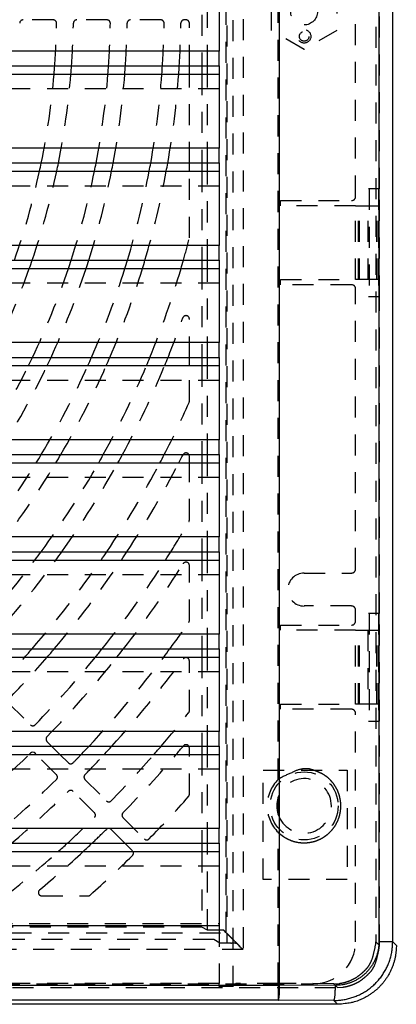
# Model space of a CAD drawing. Extents: x 3.3 to 34.5, y 1 to 22.4.
# Tile 17 of 34: x 14.1 to 16.3, y 1.4 to 7.2. Entities that reach past the tile are written whole.
import ezdxf

# ---------------------------------------------------------------- set-up
doc = ezdxf.new("R2010")
doc.units = 0
doc.linetypes.add('HIDDEN', pattern=[0.1875, 0.125, -0.0625])
doc.layers.add('ACSRY', color=30, linetype='CONTINUOUS')

# ---------------------------------------------------------------- blocks, each defined once
blk = doc.blocks.new('*E2')
at = {"layer": 'ACSRY', "color": 30, "linetype": 'HIDDEN'}
blk.add_circle((0, 0), 1, dxfattribs=at)

msp = doc.modelspace()

# ---------------------------------------------------------------- linework, layer by layer
at = {"layer": 'ACSRY', "color": 30, "linetype": 'HIDDEN'}
for p, q in [((15.3611, 13.0668), (15.3611, 1.4686)), ((15.4212, 12.8475), (15.4212, 1.688)), ((15.3254, 12.8086), (15.3254, 1.7268)), ((16.2128, 12.802), (16.2128, 1.7335)), ((15.3214, 1.7878), (15.3214, 12.7477)), ((15.6307, 2.7001), (15.6307, 11.8353)), ((16.0914, 6.1677), (16.0914, 8.3677)), ((16.2338, 6.2127), (16.2338, 8.3227)), ((15.1765, 7.4732), (15.1765, 6.9446)), ((15.2089, 6.9446), (15.2089, 7.4732)), ((15.59, 7.1552), (15.59, 7.3803)), ((15.98, 7.3803), (15.98, 7.1552)), ((14.2909, 7.2177), (14.1109, 7.2177)), ((14.6109, 7.2177), (14.4309, 7.2177)), ((14.931, 7.2177), (14.751, 7.2177)), ((15.0815, 7.2177), (15.071, 7.2177)), ((15.1014, 6.9446), (15.1014, 7.1977)), ((15.785, 7.0426), (15.59, 7.1552)), ((15.98, 7.1552), (15.785, 7.0426)), ((15.279, 6.9446), (15.279, 7.0322)), ((15.1014, 6.3666), (15.1014, 6.8952)), ((15.1765, 6.8952), (15.1765, 6.3666)), ((15.2089, 6.3666), (15.2089, 6.8952)), ((15.279, 6.8076), (12.573, 6.8076)), ((15.279, 6.3666), (15.279, 6.4542)), ((15.1014, 5.9222), (15.1014, 6.3172)), ((15.1765, 6.3172), (15.1765, 5.7886)), ((15.2089, 5.7886), (15.2089, 6.3172)), ((15.279, 6.2296), (12.573, 6.2296)), ((16.1718, 6.2127), (16.169, 6.2127)), ((16.2277, 6.2127), (16.1718, 6.2127)), ((16.1718, 6.2127), (16.1718, 5.5727)), ((16.2338, 6.2127), (16.2277, 6.2127)), ((16.2277, 6.2127), (16.2277, 5.5727)), ((16.2338, 5.5727), (16.2338, 6.2127)), ((15.6445, 6.1127), (15.6445, 6.1427)), ((15.6445, 6.1427), (16.0664, 6.1427)), ((16.0899, 6.1127), (15.6445, 6.1127)), ((16.0899, 6.1127), (16.1096, 6.1127)), ((16.0899, 5.6727), (16.0899, 6.1127)), ((16.1096, 6.1127), (16.1143, 6.1127)), ((16.1096, 5.6727), (16.1096, 6.1127)), ((16.1143, 6.1127), (16.1647, 6.1127)), ((16.1143, 5.6727), (16.1143, 6.1127)), ((16.1647, 6.1127), (16.2284, 6.1127)), ((16.1664, 5.6727), (16.1664, 6.1127)), ((16.2185, 5.6727), (16.2185, 6.1127)), ((16.2284, 5.6727), (16.2284, 6.1127)), ((15.279, 5.7886), (15.279, 5.8762)), ((15.1765, 5.7392), (15.1765, 5.2106)), ((15.2089, 5.2106), (15.2089, 5.7392)), ((15.279, 5.6516), (12.573, 5.6516)), ((15.6445, 5.6427), (15.6445, 5.6727)), ((15.6445, 5.6727), (16.0899, 5.6727)), ((16.0664, 5.6427), (15.6445, 5.6427)), ((16.1096, 5.6727), (16.0899, 5.6727)), ((16.1143, 5.6727), (16.1096, 5.6727)), ((16.1647, 5.6727), (16.1143, 5.6727)), ((16.2284, 5.6727), (16.1647, 5.6727)), ((16.0914, 3.9527), (16.0914, 5.6177)), ((16.169, 5.5727), (16.1718, 5.5727)), ((16.1718, 5.5727), (16.2277, 5.5727)), ((16.2277, 5.5727), (16.2338, 5.5727)), ((16.2338, 3.6877), (16.2338, 5.5727)), ((15.1014, 5.2106), (15.1014, 5.4388)), ((15.279, 5.2106), (15.279, 5.2982)), ((15.1014, 4.9493), (15.1014, 5.1612)), ((15.1765, 5.1612), (15.1765, 4.6326)), ((15.2089, 4.6326), (15.2089, 5.1612)), ((15.279, 5.0736), (12.573, 5.0736)), ((15.279, 4.6326), (15.279, 4.7202)), ((15.1014, 4.2437), (15.1014, 4.5832)), ((15.1765, 4.5832), (15.1765, 4.0546)), ((15.2089, 4.0546), (15.2089, 4.5832)), ((15.279, 4.4956), (12.573, 4.4956)), ((15.279, 4.0546), (15.279, 4.1422)), ((15.1765, 4.0052), (15.1765, 3.4766)), ((15.2089, 3.4766), (15.2089, 4.0052)), ((15.1014, 3.6457), (15.1014, 3.9725)), ((15.785, 3.9277), (16.0664, 3.9277)), ((15.279, 3.9176), (12.573, 3.9176)), ((16.0664, 3.7318), (15.785, 3.7318)), ((16.0914, 3.6427), (16.0914, 3.7068)), ((16.1718, 3.6877), (16.169, 3.6877)), ((16.2277, 3.6877), (16.1718, 3.6877)), ((16.1718, 3.6877), (16.1718, 3.0477)), ((16.2338, 3.6877), (16.2277, 3.6877)), ((16.2277, 3.6877), (16.2277, 3.0477)), ((16.2338, 3.0477), (16.2338, 3.6877)), ((15.6445, 3.6177), (16.0664, 3.6177)), ((15.6445, 3.5877), (15.6445, 3.6177)), ((16.0899, 3.5877), (15.6445, 3.5877)), ((16.0899, 3.5877), (16.1096, 3.5877)), ((16.0899, 3.1477), (16.0899, 3.5877)), ((16.1096, 3.5877), (16.1143, 3.5877)), ((16.1096, 3.1477), (16.1096, 3.5877)), ((16.1143, 3.5877), (16.1647, 3.5877)), ((16.1143, 3.1477), (16.1143, 3.5877)), ((16.1647, 3.5877), (16.2284, 3.5877)), ((16.1647, 3.5877), (16.1647, 3.1477)), ((16.2185, 3.1477), (16.2185, 3.5877)), ((16.2284, 3.1477), (16.2284, 3.5877)), ((15.279, 3.4766), (15.279, 3.5642)), ((15.1014, 3.1086), (15.1014, 3.4048)), ((15.1765, 3.4272), (15.1765, 2.8986)), ((15.2089, 2.8986), (15.2089, 3.4272)), ((15.279, 3.3396), (12.573, 3.3396)), ((14.0272, 3.1527), (14.1545, 3.0254)), ((15.6445, 3.1477), (16.0899, 3.1477)), ((15.6445, 3.1177), (15.6445, 3.1477)), ((16.0664, 3.1177), (15.6445, 3.1177)), ((16.1096, 3.1477), (16.0899, 3.1477)), ((16.1143, 3.1477), (16.1096, 3.1477)), ((16.1647, 3.1477), (16.1143, 3.1477)), ((16.2284, 3.1477), (16.1647, 3.1477)), ((16.0914, 1.7347), (16.0914, 3.0927)), ((16.169, 3.0477), (16.1718, 3.0477)), ((16.1718, 3.0477), (16.2277, 3.0477)), ((16.2277, 3.0477), (16.2338, 3.0477)), ((16.2338, 1.7125), (16.2338, 3.0477)), ((15.279, 2.8986), (15.279, 2.9862)), ((14.2535, 2.9264), (14.2813, 2.8986)), ((14.3101, 2.7284), (14.1892, 2.8492)), ((14.3307, 2.8492), (14.3808, 2.7991)), ((15.1014, 2.6113), (15.1014, 2.8492)), ((15.1765, 2.8492), (15.1765, 2.3206)), ((15.2089, 2.3206), (15.2089, 2.8492)), ((15.279, 2.7616), (12.573, 2.7616)), ((15.5414, 2.7547), (16.0415, 2.7547)), ((15.5414, 2.1047), (15.5414, 2.7547)), ((16.0415, 2.7547), (16.0415, 2.1047)), ((14.4798, 2.7001), (14.6071, 2.5728)), ((14.5364, 2.5021), (14.4091, 2.6294)), ((15.6307, 2.4916), (15.6307, 2.5939)), ((14.7061, 2.4738), (14.8334, 2.3465)), ((14.7179, 2.3206), (14.6354, 2.4031)), ((15.279, 2.3206), (15.279, 2.4082)), ((15.6307, 1.4865), (15.6307, 2.3853)), ((15.1765, 2.2712), (15.1765, 1.8222)), ((15.2089, 1.8028), (15.2089, 2.2712)), ((15.279, 2.1836), (12.573, 2.1836)), ((16.0415, 2.1047), (15.5414, 2.1047)), ((14.2222, 2.0077), (14.4979, 2.0077)), ((15.1765, 1.8222), (4.5064, 1.8222)), ((12.573, 1.8426), (15.279, 1.8426)), ((15.2089, 1.8028), (15.1765, 1.8222)), ((15.279, 1.8302), (15.279, 1.4865)), ((4.3615, 1.7878), (15.3214, 1.7878)), ((15.3064, 1.8028), (15.2089, 1.8028)), ((15.3214, 1.7878), (15.3064, 1.8028)), ((15.2463, 1.7483), (4.4366, 1.7483)), ((15.2822, 1.7268), (15.2463, 1.7483)), ((15.3254, 1.7268), (15.2822, 1.7268)), ((15.4012, 1.708), (15.3853, 1.7239)), ((16.2128, 1.7335), (16.2338, 1.7125)), ((15.4212, 1.688), (4.2617, 1.688)), ((3.8414, 1.4847), (15.8415, 1.4847)), ((15.279, 1.4865), (12.573, 1.4865)), ((15.279, 1.4686), (15.279, 1.4865)), ((15.3611, 1.4686), (15.279, 1.4686)), ((15.379, 1.4865), (15.3611, 1.4686)), ((15.6307, 1.4865), (15.379, 1.4865)), ((15.962, 1.485), (15.6307, 1.4865)), ((15.9842, 1.4629), (15.962, 1.485)), ((4.149, 1.4629), (15.9842, 1.4629))]:
    msp.add_line(p, q, dxfattribs=at)
at = {"layer": 'ACSRY', "color": 30, "linetype": 'CONTINUOUS'}
for p, q in [((15.6377, 1.477), (15.6377, 13.0585)), ((16.2302, 12.8015), (16.2302, 1.734)), ((16.3123, 1.734), (16.3123, 12.8015)), ((15.279, 7.5226), (15.279, 7.0322)), ((15.279, 7.0322), (4.404, 7.0322)), ((12.573, 6.9446), (15.279, 6.9446)), ((15.1014, 6.8952), (15.1014, 6.9446)), ((15.1765, 6.9446), (15.1765, 6.8952)), ((15.2089, 6.8952), (15.2089, 6.9446)), ((15.279, 6.9446), (15.279, 6.4542)), ((12.573, 6.8952), (15.279, 6.8952)), ((15.279, 6.4542), (4.404, 6.4542)), ((12.573, 6.3666), (15.279, 6.3666)), ((15.1014, 6.3172), (15.1014, 6.3666)), ((15.1765, 6.3666), (15.1765, 6.3172)), ((15.2089, 6.3172), (15.2089, 6.3666)), ((15.279, 6.3666), (15.279, 5.8762)), ((12.573, 6.3172), (15.279, 6.3172)), ((15.279, 5.8762), (4.404, 5.8762)), ((12.573, 5.7886), (15.279, 5.7886)), ((12.573, 5.7392), (15.279, 5.7392)), ((15.1765, 5.7886), (15.1765, 5.7392)), ((15.2089, 5.7392), (15.2089, 5.7886)), ((15.279, 5.7886), (15.279, 5.2982)), ((15.279, 5.2982), (4.404, 5.2982)), ((12.573, 5.2106), (15.279, 5.2106)), ((12.573, 5.1612), (15.279, 5.1612)), ((15.1014, 5.1612), (15.1014, 5.2106)), ((15.1765, 5.2106), (15.1765, 5.1612)), ((15.2089, 5.1612), (15.2089, 5.2106)), ((15.279, 5.2106), (15.279, 4.7202)), ((15.279, 4.7202), (4.404, 4.7202)), ((12.573, 4.6326), (15.279, 4.6326)), ((15.1765, 4.6326), (15.1765, 4.5832)), ((15.2089, 4.5832), (15.2089, 4.6326)), ((15.279, 4.6326), (15.279, 4.1422)), ((12.573, 4.5832), (15.279, 4.5832)), ((15.1014, 4.5832), (15.1014, 4.6221)), ((15.279, 4.1422), (4.404, 4.1422)), ((12.573, 4.0546), (15.279, 4.0546)), ((15.1765, 4.0546), (15.1765, 4.0052)), ((15.2089, 4.0052), (15.2089, 4.0546)), ((15.279, 4.0546), (15.279, 3.5642)), ((12.573, 4.0052), (15.279, 4.0052)), ((15.279, 3.5642), (4.404, 3.5642)), ((12.573, 3.4766), (15.279, 3.4766)), ((15.1765, 3.4766), (15.1765, 3.4272)), ((15.2089, 3.4272), (15.2089, 3.4766)), ((15.279, 3.4766), (15.279, 2.9862)), ((12.573, 3.4272), (15.279, 3.4272)), ((15.279, 2.9862), (4.404, 2.9862)), ((12.573, 2.8986), (15.279, 2.8986)), ((14.2813, 2.8986), (14.3307, 2.8492)), ((15.1014, 2.8492), (15.1014, 2.887)), ((15.1765, 2.8986), (15.1765, 2.8492)), ((15.2089, 2.8492), (15.2089, 2.8986)), ((15.279, 2.8986), (15.279, 2.4082)), ((12.573, 2.8492), (15.279, 2.8492)), ((14.1892, 2.8492), (14.1828, 2.8557)), ((15.279, 2.4082), (4.404, 2.4082)), ((12.573, 2.3206), (15.279, 2.3206)), ((14.7627, 2.2758), (14.7179, 2.3206)), ((15.1765, 2.3206), (15.1765, 2.2712)), ((15.2089, 2.2712), (15.2089, 2.3206)), ((15.279, 2.3206), (15.279, 1.8302)), ((12.573, 2.2712), (15.279, 2.2712)), ((15.279, 1.8302), (4.404, 1.8302)), ((16.3123, 1.734), (16.2302, 1.734)), ((16.334, 1.7123), (16.3123, 1.734)), ((4.0504, 1.477), (15.6325, 1.477)), ((15.9694, 1.4755), (15.6377, 1.477)), ((15.6311, 1.3871), (4.0518, 1.3871)), ((15.9844, 1.3627), (4.149, 1.3627)), ((15.9615, 1.3856), (15.6311, 1.3871)), ((15.9844, 1.3627), (15.9615, 1.3856))]:
    msp.add_line(p, q, dxfattribs=at)
at = {"layer": 'ACSRY', "color": 30, "linetype": 'HIDDEN'}
for points in [[(15.6307, 2.3853), (15.6624, 2.36, 0.040642), (15.6968, 2.3411, 0.045988), (15.7343, 2.3289, 0.044457), (15.7727, 2.3234, 0.043637), (15.8099, 2.3247, 0.042805), (15.8442, 2.3315, 0.037626), (15.8745, 2.3425, 0.038481), (15.902, 2.3575, 0.036367), (15.9279, 2.3769, 0.035462), (15.9518, 2.4011, 0.039699), (15.9728, 2.4307, 0.040264), (15.9894, 2.465, 0.043483), (15.9999, 2.503, 0.044426), (16.0036, 2.5427, 0.045177), (15.9999, 2.5825, 0.045283), (15.9894, 2.6205, 0.044888), (15.9727, 2.6547, 0.043387), (15.9518, 2.6844, 0.038183), (15.9282, 2.7088, 0.040116), (15.902, 2.728, 0.044064), (15.8735, 2.7423, 0.033902), (15.8442, 2.754, 0.008895), (15.8137, 2.7635, 0.049989), (15.7727, 2.7621, 0.100654), (15.711, 2.7403, 0.047755), (15.6307, 2.7001, 0.020935)], [(15.4212, 1.688), (15.4164, 1.6924, -0.002946), (15.4115, 1.697, -0.003192), (15.4068, 1.7016, -0.002982), (15.4021, 1.7062, -0.002265), (15.3975, 1.7108, -0.001727), (15.3929, 1.7155, -0.001218), (15.3884, 1.7201, -0.00083), (15.384, 1.7247, -0.00046), (15.3796, 1.7293, -0.000209), (15.3752, 1.7338, -0.000012), (15.3709, 1.7382, 0.000192), (15.3667, 1.7426, 0.000459), (15.3625, 1.7468, 0.000694), (15.3585, 1.751, 0.00095), (15.3545, 1.755, 0.000997), (15.3506, 1.7589, 0.000812), (15.3468, 1.7627, 0.000648), (15.3432, 1.7662, 0.000442), (15.3398, 1.7696, 0.000288), (15.3366, 1.7728, 0.000129), (15.3335, 1.7758, 0.000058), (15.3308, 1.7785, 0.000079), (15.3284, 1.7808, 0.000059), (15.3262, 1.783, -0.000062), (15.3238, 1.7854, -0.000089), (15.3214, 1.7878, -0.000053)], [(15.3853, 1.7239), (15.385, 1.7242, 0.13922), (15.3843, 1.7244, 0.043968), (15.3832, 1.7246, 0.018983), (15.3817, 1.7248, 0.010233), (15.3799, 1.725, 0.006332), (15.3778, 1.7252, 0.004336), (15.3754, 1.7254, 0.003145), (15.3728, 1.7255, 0.002387), (15.3698, 1.7257, 0.00179), (15.3666, 1.7259, 0.001314), (15.3633, 1.726, 0.001176), (15.3596, 1.7261, 0.001191), (15.3557, 1.7263, 0.000695), (15.3519, 1.7264, -0.00013), (15.3484, 1.7265, 0.001384), (15.3436, 1.7266, 0.002937), (15.3358, 1.7267, 0.00136), (15.3254, 1.7268, 0.000647)], [(15.962, 1.485), (15.994, 1.4868, 0.03471), (16.0259, 1.4929, 0.031593), (16.0577, 1.5033, 0.032197), (16.0886, 1.5185, 0.039237), (16.1174, 1.5387, 0.033275), (16.143, 1.5609, 0.017993), (16.1645, 1.5835, 0.040953), (16.1829, 1.6153, 0.067593), (16.1991, 1.666, 0.037024), (16.2128, 1.7335, 0.02022)], [(15.9842, 1.4629), (16.016, 1.4649, 0.03485), (16.0477, 1.4711, 0.031674), (16.0794, 1.4816, 0.032228), (16.1102, 1.497, 0.039203), (16.1388, 1.5173, 0.033181), (16.1643, 1.5396, 0.017923), (16.1857, 1.5623, 0.040755), (16.204, 1.5942, 0.067171), (16.2201, 1.645, 0.036787), (16.2338, 1.7125, 0.020099)], [(15.635, 1.4667), (15.635, 1.4672, 0.000514), (15.635, 1.4674, 0.0006), (15.635, 1.4675, 0.0206), (15.635, 1.4674, 0.004381), (15.635, 1.4671, -0.000097), (15.635, 1.4668, 0.000022), (15.6349, 1.4664, -0.000064), (15.6349, 1.466, -0.000319), (15.6349, 1.4656, -0.000452), (15.6349, 1.4652, -0.000416), (15.6348, 1.4649, -0.000403), (15.6348, 1.4646, -0.000418), (15.6348, 1.4642, -0.000422), (15.6348, 1.4639, -0.000403), (15.6347, 1.4636, -0.000386), (15.6347, 1.4633, -0.00036), (15.6347, 1.463, -0.000326), (15.6347, 1.4627, -0.00028), (15.6346, 1.4624, -0.000244), (15.6346, 1.4621, -0.000186), (15.6346, 1.4618, -0.000136), (15.6346, 1.4615, -0.000131), (15.6345, 1.4612, -0.000023), (15.6345, 1.4609, 0.000167), (15.6345, 1.4603, 0.000085), (15.6344, 1.4595, 0.000033)], [(15.6352, 1.4603), (15.6352, 1.4607, -0.001246), (15.6352, 1.4611, -0.001184), (15.6351, 1.4615, -0.001241), (15.6351, 1.4619, -0.001426), (15.6351, 1.4623, -0.001474), (15.635, 1.4627, -0.001431), (15.635, 1.4631, -0.001717), (15.635, 1.4635, -0.002257), (15.635, 1.4639, -0.001717), (15.635, 1.4643, -0.00042), (15.635, 1.4647, -0.002742), (15.635, 1.4651, -0.005145), (15.635, 1.4658, -0.002537), (15.635, 1.4667, -0.001319)], [(15.6318, 1.3927), (15.632, 1.3939, 0.001088), (15.6322, 1.3952, 0.002281), (15.6324, 1.3967, 0.000688), (15.6326, 1.3982, -0.003165), (15.6329, 1.3999, -0.006365), (15.6333, 1.4016, -0.009929), (15.6337, 1.4035, -0.008963), (15.6342, 1.4054, -0.004773), (15.6348, 1.4075, -0.001821), (15.6354, 1.4096, 0.000768), (15.636, 1.4118, 0.00286), (15.6366, 1.4141, 0.005107), (15.6372, 1.4165, 0.006843), (15.6377, 1.4189, 0.008692), (15.6381, 1.4215, 0.010356), (15.6384, 1.4241, 0.01234), (15.6385, 1.4268, 0.012081), (15.6386, 1.4296, 0.010207), (15.6385, 1.4325, 0.00919), (15.6384, 1.4354, 0.008085), (15.6381, 1.4385, 0.005782), (15.6378, 1.4414, 0.003666), (15.6375, 1.4441, 0.004469), (15.6371, 1.4476, 0.003101), (15.6363, 1.4531, 0.001208), (15.6352, 1.4603, 0.000849)], [(15.6344, 1.4595), (15.6338, 1.4541, 0.003432), (15.6333, 1.4489, 0.003776), (15.6329, 1.4438, 0.003762), (15.6325, 1.4387, 0.003327), (15.6323, 1.4339, 0.003032), (15.6321, 1.4291, 0.002759), (15.6319, 1.4246, 0.002632), (15.6318, 1.4203, 0.002446), (15.6318, 1.416, 0.002051), (15.6318, 1.4122, 0.001575), (15.6318, 1.4088, 0.001707), (15.6318, 1.4051, 0.001181), (15.6319, 1.4001, 0.00059), (15.6319, 1.3942, 0.00054)]]:
    msp.add_lwpolyline(points, format="xyb", dxfattribs=at)
at = {"layer": 'ACSRY', "color": 30, "linetype": 'CONTINUOUS'}
for points in [[(15.9615, 1.3856), (15.9752, 1.3859, 0.009666), (15.9889, 1.3866, 0.009712), (16.0025, 1.3879, 0.009681), (16.0161, 1.3898, 0.009631), (16.0296, 1.3921, 0.009616), (16.043, 1.395, 0.009617), (16.0562, 1.3984, 0.009628), (16.0694, 1.4023, 0.009656), (16.0824, 1.4067, 0.009704), (16.0951, 1.4116, 0.009782), (16.1077, 1.417, 0.009822), (16.1201, 1.4229, 0.009834), (16.1322, 1.4293, 0.00981), (16.1441, 1.4362, 0.00975), (16.1557, 1.4435, 0.009721), (16.167, 1.4513, 0.009718), (16.178, 1.4595, 0.009726), (16.1887, 1.4682, 0.009746), (16.199, 1.4772, 0.009792), (16.209, 1.4867, 0.009874), (16.2185, 1.4965, 0.00991), (16.2277, 1.5068, 0.009907), (16.2365, 1.5173, 0.009878), (16.2448, 1.5283, 0.009821), (16.2527, 1.5395, 0.009759), (16.2602, 1.5511, 0.009687), (16.2672, 1.5629, 0.009767), (16.2737, 1.575, 0.009973), (16.2798, 1.5874, 0.009733), (16.2854, 1.6, 0.009167), (16.2904, 1.6127, 0.010132), (16.295, 1.6257, 0.012065), (16.299, 1.6393, 0.009196), (16.3025, 1.6522, 0.003217), (16.3054, 1.6639, 0.012735), (16.3079, 1.6792, 0.021984), (16.3102, 1.7028, 0.010766), (16.3123, 1.734, 0.005683)], [(16.2302, 1.734), (16.23, 1.7237, -0.00979), (16.2294, 1.7135, -0.009834), (16.2284, 1.7034, -0.009814), (16.227, 1.6932, -0.009791), (16.2252, 1.6832, -0.009795), (16.223, 1.6732, -0.00981), (16.2204, 1.6633, -0.009852), (16.2174, 1.6535, -0.009934), (16.214, 1.6439, -0.00996), (16.2103, 1.6344, -0.009933), (16.2061, 1.625, -0.00989), (16.2016, 1.6159, -0.009824), (16.1968, 1.6069, -0.009789), (16.1916, 1.5981, -0.009776), (16.186, 1.5895, -0.009777), (16.1801, 1.5812, -0.009792), (16.1739, 1.573, -0.009831), (16.1674, 1.5652, -0.009903), (16.1606, 1.5576, -0.009938), (16.1535, 1.5503, -0.009937), (16.1461, 1.5433, -0.009897), (16.1384, 1.5365, -0.00981), (16.1305, 1.5301, -0.00977), (16.1223, 1.524, -0.009764), (16.1139, 1.5183, -0.009733), (16.1052, 1.5128, -0.009677), (16.0964, 1.5077, -0.009784), (16.0874, 1.503, -0.010033), (16.0782, 1.4986, -0.009784), (16.0688, 1.4946, -0.009147), (16.0594, 1.491, -0.010011), (16.0496, 1.4877, -0.011804), (16.0395, 1.4848, -0.008961), (16.03, 1.4823, -0.003116), (16.0213, 1.4803, -0.012516), (16.01, 1.4785, -0.021658), (15.9924, 1.4769, -0.010611), (15.9694, 1.4755, -0.0056)], [(16.334, 1.7123), (16.3334, 1.6926, -0.013783), (16.3317, 1.6731, -0.013926), (16.329, 1.6537, -0.013906), (16.3252, 1.6344, -0.013874), (16.3203, 1.6155, -0.013924), (16.3144, 1.5968, -0.014021), (16.3074, 1.5785, -0.014035), (16.2994, 1.5606, -0.013991), (16.2904, 1.5432, -0.013932), (16.2804, 1.5263, -0.013853), (16.2695, 1.51, -0.013854), (16.2578, 1.4943, -0.013934), (16.2451, 1.4793, -0.013994), (16.2317, 1.465, -0.01406), (16.2174, 1.4516, -0.014168), (16.2024, 1.4389, -0.01429), (16.1867, 1.4272, -0.013825), (16.1704, 1.4163, -0.012888), (16.1537, 1.4063, -0.014166), (16.1361, 1.3973, -0.016921), (16.1176, 1.3893, -0.012995), (16.0999, 1.3823, -0.004693), (16.0837, 1.3765, -0.01816), (16.0623, 1.3715, -0.031251), (16.0287, 1.3669, -0.015278), (15.9844, 1.3627, -0.008034)], [(15.6311, 1.3871), (15.6316, 1.3876, 0.090389), (15.632, 1.3885, 0.044715), (15.6325, 1.3896, 0.024481), (15.6329, 1.3912, 0.01545), (15.6333, 1.393, 0.010549), (15.6337, 1.3952, 0.007793), (15.6341, 1.3977, 0.005979), (15.6345, 1.4005, 0.004823), (15.6349, 1.4036, 0.003957), (15.6352, 1.407, 0.003351), (15.6356, 1.4107, 0.002918), (15.6359, 1.4147, 0.002633), (15.6362, 1.4189, 0.002281), (15.6365, 1.4234, 0.001962), (15.6367, 1.4282, 0.001979), (15.6369, 1.4332, 0.002181), (15.6371, 1.4384, 0.00156), (15.6373, 1.4435, 0.000508), (15.6375, 1.4482, 0.00205), (15.6376, 1.4544, 0.003352), (15.6376, 1.4641, 0.001569), (15.6377, 1.477, 0.000807)], [(15.6311, 1.3871), (15.6312, 1.3876, 0.023243), (15.6313, 1.3885, 0.007896), (15.6313, 1.3897, 0.003785), (15.6314, 1.3912, 0.002202), (15.6314, 1.3931, 0.001413), (15.6315, 1.3954, 0.000988), (15.6315, 1.3979, 0.00072), (15.6316, 1.4008, 0.000544), (15.6316, 1.4041, 0.000415), (15.6317, 1.4076, 0.000326), (15.6318, 1.4114, 0.000262), (15.6318, 1.4154, 0.00021), (15.6319, 1.4197, 0.000167), (15.6319, 1.4242, 0.00013), (15.632, 1.4288, 0.000106), (15.632, 1.4337, 0.000081), (15.6321, 1.4389, 0.000056), (15.6321, 1.4438, 0.000045), (15.6322, 1.4484, 0.000022), (15.6322, 1.4545, -0.000029), (15.6323, 1.4642, -0.000017), (15.6325, 1.477, -0.000006)], [(15.6377, 1.477), (15.6376, 1.477, -0.000164), (15.6374, 1.477, -0.000175), (15.6373, 1.477, -0.000164), (15.6372, 1.477, -0.000128), (15.6371, 1.477, -0.000102), (15.637, 1.477, -0.000079), (15.6369, 1.477, -0.000056), (15.6367, 1.477, -0.000026), (15.6366, 1.477, -0.000009), (15.6365, 1.477, -0.000001), (15.6364, 1.477, 0.000002), (15.6363, 1.477, 0), (15.6361, 1.477, -0.000001), (15.636, 1.477, 0), (15.6359, 1.477, 0), (15.6358, 1.477, 0), (15.6357, 1.477, 0), (15.6356, 1.477, 0), (15.6354, 1.477, 0), (15.6353, 1.477, 0), (15.6352, 1.477, 0), (15.6351, 1.477), (15.635, 1.477, 0), (15.6348, 1.477, 0), (15.6347, 1.477, 0), (15.6346, 1.477), (15.6345, 1.477), (15.6344, 1.477, 0), (15.6342, 1.477, 0), (15.6341, 1.477, 0), (15.634, 1.477, 0), (15.6339, 1.477, -0.000002), (15.6338, 1.477, 0), (15.6336, 1.477, 0.000006), (15.6335, 1.477, -0.000001), (15.6334, 1.477, -0.000023), (15.6333, 1.477, 0.000005), (15.6332, 1.477, 0.0001), (15.6331, 1.477, -0.000028), (15.6329, 1.477, -0.000294), (15.6327, 1.477, -0.000159), (15.6325, 1.477, -0.000071)], [(15.9694, 1.4755), (15.9693, 1.4649, -0.002923), (15.9691, 1.4542, -0.002642), (15.9687, 1.4434, -0.002873), (15.9682, 1.4328, -0.003972), (15.9676, 1.4227, -0.003897), (15.9669, 1.4136, -0.002237), (15.9663, 1.4057, -0.006628), (15.9653, 1.3986, -0.019604), (15.9637, 1.3919, -0.024134), (15.9615, 1.3856, -0.023542)], [(15.6319, 1.3942), (15.6319, 1.3942, 0.016741), (15.6319, 1.3941, 0.009957), (15.6319, 1.3941, 0.005897), (15.6319, 1.394, 0.003489), (15.6319, 1.3939, 0.002278), (15.6319, 1.3939, 0.001559), (15.6319, 1.3938, 0.001067), (15.6319, 1.3937, 0.000656), (15.6319, 1.3936, 0.000358), (15.6319, 1.3935, 0.000073), (15.6319, 1.3934, -0.000166), (15.6319, 1.3933, -0.000441), (15.6319, 1.3932, -0.00071), (15.6319, 1.3931, -0.00106), (15.6319, 1.393, -0.001464), (15.6319, 1.393, -0.002032), (15.6319, 1.3929, -0.002819), (15.6319, 1.3928, -0.004177), (15.6319, 1.3928, -0.00617), (15.6319, 1.3927, -0.008439), (15.6319, 1.3927, -0.01606), (15.6318, 1.3927, -0.606923), (15.6318, 1.3927, -0.037522), (15.6318, 1.3927, 0.001616), (15.6318, 1.3927), (15.6318, 1.3927, 0.011133)]]:
    msp.add_lwpolyline(points, format="xyb", dxfattribs=at)
at = {"layer": 'ACSRY', "color": 30, "linetype": 'HIDDEN'}
for centre, radius in [((15.785, 7.2677), 0.08), ((15.785, 7.1197), 0.0285), ((15.785, 2.5427), 0.2025)]:
    msp.add_circle(centre, radius, dxfattribs=at)
for centre, radius, start, end in [((14.1109, 7.1977), 0.02, 90.00001, 179.06068), ((14.2909, 7.1977), 0.02, 359.09868, 90), ((14.4309, 7.1977), 0.02, 89.99999, 179.12617), ((14.6109, 7.1977), 0.02, 359.15915, 90), ((14.751, 7.1977), 0.02, 90.00001, 179.18313), ((14.931, 7.1977), 0.02, 359.21202, 90), ((15.071, 7.1977), 0.02, 89.99998, 179.23311), ((15.0815, 7.1977), 0.02, 359.99999, 90), ((9.8414, 7.2677), 4.47, 355.85389, 359.09868), ((9.8414, 7.2677), 4.57, 355.94477, 359.12617), ((9.8414, 7.2677), 4.79, 356.13132, 359.15915), ((9.8414, 7.2677), 4.89, 356.21055, 359.18313), ((9.8414, 7.2677), 5.11, 356.37392, 359.21202), ((9.8414, 7.2677), 5.21, 356.44361, 359.23311), ((9.8414, 7.2677), 4.47, 348.36908, 355.21981), ((9.8414, 7.2677), 4.57, 348.62702, 355.32464), ((9.8414, 7.2677), 4.79, 349.15586, 355.53982), ((9.8414, 7.2677), 4.89, 349.38022, 355.63121), ((9.8414, 7.2677), 5.11, 349.8424, 355.81964), ((9.8414, 7.2677), 5.21, 350.03937, 355.90002), ((9.8414, 7.2677), 4.47, 340.6758, 347.7229), ((9.8414, 7.2677), 4.57, 341.11486, 347.9956), ((9.8414, 7.2677), 4.79, 342.0127, 348.55459), ((9.8414, 7.2677), 4.89, 342.39272, 348.79171), ((9.8414, 7.2677), 5.11, 343.17389, 349.2801), ((9.8414, 7.2677), 5.21, 343.50618, 349.48822), ((16.0664, 6.1677), 0.025, 270.00001, 0), ((9.8414, 7.2677), 5.43, 344.19233, 345.59851), ((9.8414, 7.2677), 4.57, 333.24675, 340.46006), ((9.8414, 7.2677), 4.79, 334.56581, 341.39136), ((9.8414, 7.2677), 4.89, 335.12175, 341.78542), ((9.8414, 7.2677), 5.11, 336.26047, 342.59528), ((9.8414, 7.2677), 5.21, 336.74323, 342.93969), ((9.8414, 7.2677), 5.43, 337.73724, 343.65075), ((16.0664, 5.6177), 0.025, 0, 89.99999), ((15.0815, 5.4388), 0.02, 0, 160.75958), ((9.8414, 7.2677), 5.53, 338.16075, 340.75958), ((9.8414, 7.2677), 4.79, 326.62323, 333.91077), ((9.8414, 7.2677), 4.89, 327.39176, 334.48311), ((9.8414, 7.2677), 5.11, 328.95634, 335.65495), ((9.8414, 7.2677), 5.21, 329.616, 336.15156), ((9.8414, 7.2677), 5.43, 330.96784, 337.17378), ((9.8414, 7.2677), 5.53, 331.54133, 337.60918), ((9.8414, 7.2677), 5.75, 332.72303, 336.13272), ((15.0815, 4.9493), 0.02, 336.13272, 359.99999), ((15.0815, 4.6221), 0.02, 31.45904, 148.54095), ((9.8414, 7.2677), 5.11, 321.03816, 328.3087), ((9.8414, 7.2677), 5.21, 321.92202, 328.98522), ((9.8414, 7.2677), 5.43, 323.71899, 330.37092), ((9.8414, 7.2677), 5.53, 324.47589, 330.9585), ((9.8414, 7.2677), 5.75, 326.02617, 332.16872), ((9.8414, 7.2677), 5.85, 326.68362, 332.68457), ((9.8414, 7.2677), 6.07, 328.03816, 330.01035), ((15.0815, 4.2437), 0.02, 330.01035, 359.99999), ((9.8414, 7.2677), 5.43, 315.74137, 323.07073), ((9.8414, 7.2677), 5.53, 316.71985, 323.84556), ((9.8414, 7.2677), 5.75, 318.75076, 325.43149), ((9.8414, 7.2677), 5.85, 319.60412, 326.10364), ((9.8414, 7.2677), 6.07, 321.34887, 327.48778), ((9.8414, 7.2677), 6.17, 322.08774, 327.83588), ((15.0815, 3.9725), 0.02, 359.99998, 147.83588), ((15.785, 3.8297), 0.098, 90, 270), ((16.0664, 3.9527), 0.025, 270.00001, 0), ((16.0664, 3.7068), 0.025, 0.00001, 90), ((9.8414, 7.2677), 6.39, 323.60853, 325.34652), ((15.0815, 3.6457), 0.02, 325.34652, 0.00001), ((16.0664, 3.6427), 0.025, 270.00001, 0), ((9.8414, 7.2677), 5.75, 315.69996, 318.0938), ((9.8414, 7.2677), 5.85, 315.68327, 318.96684), ((9.8414, 7.2677), 6.07, 315.66294, 320.75026), ((9.8414, 7.2677), 6.17, 315.64795, 321.50493), ((9.8414, 7.2677), 6.39, 316.86239, 323.05721), ((9.8414, 7.2677), 6.49, 317.68412, 323.6021), ((15.0815, 3.4048), 0.02, 0.00001, 143.6021), ((15.0815, 3.1086), 0.02, 321.55991, 359.99999), ((16.0664, 3.0927), 0.025, 0, 90), ((9.8414, 7.2677), 6.71, 319.37203, 321.55991), ((14.1687, 3.0395), 0.02, 224.99655, 315.66529), ((14.2677, 2.9405), 0.02, 135.64555, 225.00352), ((15.0815, 2.887), 0.02, 35.47291, 140.10343), ((9.8414, 7.2677), 6.17, 306.6965, 314.26441), ((9.8414, 7.2677), 6.39, 315.62964, 316.25333), ((9.8414, 7.2677), 6.49, 315.61609, 317.09251), ((9.8414, 7.2677), 6.71, 315.59952, 318.81482), ((9.8414, 7.2677), 6.81, 315.58723, 319.54691), ((14.3949, 2.8132), 0.02, 224.99649, 315.63202), ((9.8414, 7.2677), 6.39, 309.26683, 314.37036), ((14.2959, 2.7142), 0.02, 314.37146, 44.99478), ((14.4939, 2.7142), 0.02, 135.61366, 225.00357), ((15.785, 2.5427), 0.2204, 134.42045, 225.57917), ((15.785, 2.5427), 0.1625, 198.34359, 161.65618), ((9.8414, 7.2677), 6.49, 310.33461, 314.3839), ((14.395, 2.6152), 0.02, 45.00065, 134.38378), ((9.8414, 7.2677), 7.03, 315.57215, 318.37459), ((15.0815, 2.6113), 0.02, 318.37459, 359.99999), ((15.785, 2.5427), 0.1625, 161.65618, 180), ((14.6212, 2.587), 0.02, 224.99646, 315.60193), ((15.785, 2.5427), 0.1625, 180, 198.34359), ((9.8414, 7.2677), 6.71, 312.49936, 314.40048), ((14.5222, 2.488), 0.02, 314.40158, 45.00036), ((14.7202, 2.488), 0.02, 135.58476, 225.00362), ((9.8414, 7.2677), 6.81, 313.4097, 314.41277), ((14.6212, 2.389), 0.02, 45.00119, 134.41166), ((14.8475, 2.3607), 0.02, 224.99859, 315.57242), ((9.8414, 7.2677), 6.71, 308.44009, 311.87225), ((9.8414, 7.2677), 6.81, 309.89657, 312.80248), ((9.8414, 7.2677), 7.03, 311.62541, 314.42785), ((14.7485, 2.2617), 0.02, 314.42895, 28.58249), ((14.2222, 2.0277), 0.02, 129.89657, 270), ((14.4979, 2.0277), 0.02, 270, 311.62541), ((15.8415, 1.7347), 0.25, 270, 0)]:
    msp.add_arc(centre, radius, start, end, dxfattribs=at)
at = {"layer": 'ACSRY', "color": 30, "linetype": 'CONTINUOUS'}
for centre, radius, start, end in [((9.8414, 7.2677), 4.47, 355.21981, 355.85389), ((9.8414, 7.2677), 4.57, 355.32464, 355.94477), ((9.8414, 7.2677), 4.79, 355.53982, 356.13132), ((9.8414, 7.2677), 4.89, 355.63121, 356.21055), ((9.8414, 7.2677), 5.11, 355.81964, 356.37392), ((9.8414, 7.2677), 5.21, 355.90002, 356.44361), ((9.8414, 7.2677), 4.47, 347.7229, 348.36908), ((9.8414, 7.2677), 4.57, 347.9956, 348.62702), ((9.8414, 7.2677), 4.79, 348.55459, 349.15586), ((9.8414, 7.2677), 4.89, 348.79171, 349.38022), ((9.8414, 7.2677), 5.11, 349.2801, 349.8424), ((9.8414, 7.2677), 5.21, 349.48822, 350.03937), ((9.8414, 7.2677), 4.57, 340.46006, 341.11486), ((9.8414, 7.2677), 4.79, 341.39136, 342.0127), ((9.8414, 7.2677), 4.89, 341.78542, 342.39272), ((9.8414, 7.2677), 5.11, 342.59528, 343.17389), ((9.8414, 7.2677), 5.21, 342.93969, 343.50618), ((9.8414, 7.2677), 5.43, 343.65075, 344.19233), ((9.8414, 7.2677), 4.79, 333.91077, 334.56581), ((9.8414, 7.2677), 4.89, 334.48311, 335.12175), ((9.8414, 7.2677), 5.11, 335.65495, 336.26047), ((9.8414, 7.2677), 5.21, 336.15156, 336.74323), ((9.8414, 7.2677), 5.43, 337.17378, 337.73724), ((9.8414, 7.2677), 5.53, 337.60918, 338.16075), ((9.8414, 7.2677), 5.11, 328.3087, 328.95634), ((9.8414, 7.2677), 5.21, 328.98522, 329.616), ((9.8414, 7.2677), 5.43, 330.37092, 330.96784), ((9.8414, 7.2677), 5.53, 330.9585, 331.54133), ((9.8414, 7.2677), 5.75, 332.16872, 332.72303), ((9.8414, 7.2677), 5.85, 332.68457, 333.21129), ((15.0815, 4.6221), 0.02, 359.99999, 31.45905), ((9.8414, 7.2677), 5.43, 323.07073, 323.71899), ((9.8414, 7.2677), 5.53, 323.84556, 324.47589), ((9.8414, 7.2677), 5.75, 325.43149, 326.02617), ((9.8414, 7.2677), 5.85, 326.10364, 326.68362), ((9.8414, 7.2677), 6.07, 327.48778, 328.03816), ((9.8414, 7.2677), 5.75, 318.0938, 318.75076), ((9.8414, 7.2677), 5.85, 318.96684, 319.60412), ((9.8414, 7.2677), 6.07, 320.75026, 321.34887), ((9.8414, 7.2677), 6.17, 321.50493, 322.08774), ((9.8414, 7.2677), 6.39, 323.05721, 323.60853), ((9.8414, 7.2677), 6.39, 316.25333, 316.86239), ((9.8414, 7.2677), 6.49, 317.09251, 317.68412), ((9.8414, 7.2677), 6.71, 318.81482, 319.37203), ((9.8414, 7.2677), 6.81, 319.54691, 320.09003), ((15.0815, 2.887), 0.02, 359.99999, 35.47291), ((9.8414, 7.2677), 6.17, 314.26441, 314.35205), ((14.1687, 2.8415), 0.02, 45.00146, 134.35193), ((9.8414, 7.2677), 6.71, 311.87225, 312.49936), ((9.8414, 7.2677), 6.81, 312.80248, 313.4097)]:
    msp.add_arc(centre, radius, start, end, dxfattribs=at)

# ---------------------------------------------------------------- block references
at = {"layer": 'ACSRY', "color": 30, "xscale": 0.039937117, "yscale": 0.039936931, "zscale": 0.039937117}
msp.add_blockref('*E2', (15.785, 7.1197), dxfattribs=at)

doc.saveas('drawing.dxf')
